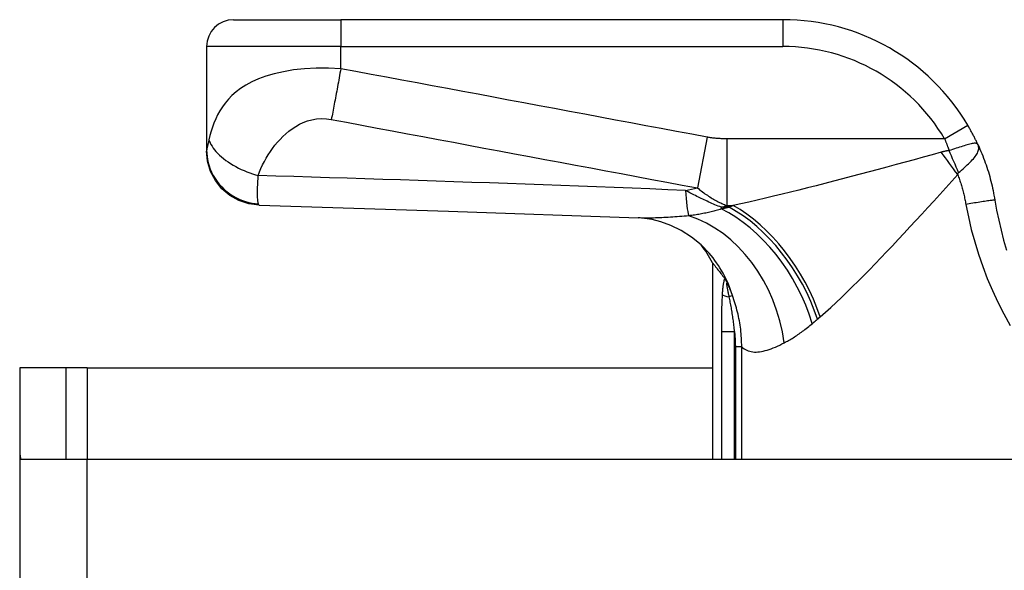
# Model space of a CAD drawing. Header units: inches. Extents: x 15 to 513, y 46 to 241.
# Tile 27 of 256: x 69.434 to 70.879, y 46.465 to 47.273. Entities that reach past the tile are written whole.
import ezdxf

# ---------------------------------------------------------------- set-up
doc = ezdxf.new("R2010")
doc.units = ezdxf.units.IN
doc.header["$MEASUREMENT"] = 0
doc.layers.add('Visible Edges(ANSI)', color=7, linetype='Continuous', lineweight=25)
doc.layers.add('Visible Tangent Edges(ANSI)', color=7, linetype='Continuous', lineweight=25)

msp = doc.modelspace()

# ---------------------------------------------------------------- linework, layer by layer
at = {"layer": 'Visible Edges(ANSI)'}
for p, q in [((69.7479, 47.2727), (69.9054, 47.2727)), ((70.5544, 47.2727), (69.9054, 47.2727)), ((69.7085, 47.2333), (69.7085, 47.0812)), ((69.7085, 47.0812), (69.7085, 47.08)), ((70.451, 46.9161), (70.451, 46.6278)), ((70.4684, 46.8934), (70.4689, 46.8926)), ((69.5021, 46.7618), (69.4341, 46.7618)), ((69.4341, 46.7618), (69.4341, 46.6448)), ((69.5331, 46.7618), (69.5021, 46.7618)), ((69.5021, 46.6278), (69.5021, 46.7618)), ((69.5331, 46.7618), (70.451, 46.7618)), ((69.4341, 46.6448), (69.4341, 45.9268)), ((69.4356, 46.6278), (69.5331, 46.6278)), ((69.5331, 46.6278), (72.0911, 46.6278))]:
    msp.add_line(p, q, dxfattribs=at)
at = {"layer": 'Visible Edges(ANSI)', "flags": 128}
for points in [[(70.8407, 47.0892), (70.8401, 47.0904), (70.8395, 47.0916), (70.839, 47.0928), (70.8384, 47.094), (70.8378, 47.0952), (70.8372, 47.0964), (70.8366, 47.0976), (70.836, 47.0988), (70.8354, 47.1), (70.8348, 47.1012), (70.8342, 47.1024), (70.8336, 47.1036), (70.8329, 47.1048), (70.8323, 47.106), (70.8316, 47.1072), (70.831, 47.1084), (70.8303, 47.1096), (70.8297, 47.1108), (70.829, 47.112), (70.8283, 47.1132), (70.8277, 47.1144), (70.827, 47.1156), (70.8263, 47.1168), (70.8256, 47.118)], [(70.8407, 47.0892), (70.8421, 47.0859), (70.8435, 47.0827), (70.8449, 47.0794), (70.8463, 47.0762), (70.8476, 47.0729), (70.8489, 47.0695), (70.8501, 47.0662), (70.8513, 47.0629), (70.8525, 47.0595), (70.8536, 47.0561), (70.8547, 47.0528), (70.8558, 47.0494), (70.8568, 47.046), (70.8578, 47.0426), (70.8587, 47.0391), (70.8596, 47.0357), (70.8604, 47.0323), (70.8613, 47.0288), (70.862, 47.0254), (70.8628, 47.0219), (70.8635, 47.0184), (70.8641, 47.015), (70.8648, 47.0115), (70.8654, 47.008)], [(69.7857, 47.0007), (69.7705, 47.0026), (69.756, 47.0074), (69.7426, 47.0149), (69.731, 47.0247), (69.7214, 47.0367), (69.7143, 47.0502), (69.71, 47.0649), (69.7085, 47.08)], [(69.7857, 47.0007), (70.0637, 46.992), (70.3419, 46.9819)], [(70.8654, 47.008), (70.868, 46.9932), (70.871, 46.9785), (70.8744, 46.9638), (70.8781, 46.9492), (70.8823, 46.9347)], [(70.4461, 46.93), (70.4342, 46.9423), (70.4203, 46.9536), (70.4052, 46.9633), (70.3899, 46.9708), (70.3753, 46.9761), (70.3622, 46.9794), (70.351, 46.9812), (70.3419, 46.9819)], [(70.451, 46.9161), (70.451, 46.916), (70.4511, 46.9159), (70.4513, 46.9157), (70.4515, 46.9154), (70.4518, 46.915), (70.4521, 46.9146), (70.4526, 46.9141), (70.453, 46.9135), (70.4536, 46.9128), (70.4542, 46.912), (70.4548, 46.9112), (70.4555, 46.9103), (70.4563, 46.9093), (70.4571, 46.9082), (70.458, 46.9071), (70.459, 46.9058), (70.46, 46.9045), (70.461, 46.9032), (70.4621, 46.9017), (70.4633, 46.9002), (70.4645, 46.8986), (70.4657, 46.8969), (70.467, 46.8952), (70.4684, 46.8934)], [(70.4689, 46.8926), (70.4691, 46.8924), (70.4692, 46.8922), (70.4694, 46.8919), (70.4696, 46.8917), (70.4697, 46.8914), (70.4699, 46.8911), (70.4701, 46.8908), (70.4703, 46.8905), (70.4705, 46.8902), (70.4707, 46.8898), (70.4709, 46.8895), (70.4711, 46.8891), (70.4713, 46.8888), (70.4715, 46.8884), (70.4717, 46.888), (70.4719, 46.8877), (70.4721, 46.8873), (70.4723, 46.8869), (70.4725, 46.8865), (70.4727, 46.8862), (70.4729, 46.8858), (70.4731, 46.8854), (70.4733, 46.885), (70.4735, 46.8846)]]:
    msp.add_lwpolyline(points, dxfattribs=at)
at = {"layer": 'Visible Edges(ANSI)'}
for centre, radius, start, end in [((69.7479, 47.2333), 0.0394, 90, 180), ((70.5544, 46.9577), 0.315, 30.5805, 90), ((70.2774, 46.8232), 0.1969, 28.1462, 37.2505), ((69.5331, 46.6448), 0.099, 180, 189.8877)]:
    msp.add_arc(centre, radius, start, end, dxfattribs=at)
at = {"layer": 'Visible Tangent Edges(ANSI)'}
for p, q in [((69.9054, 47.2727), (69.9054, 47.2333)), ((70.5544, 47.2727), (70.5544, 47.2333)), ((69.9054, 47.2333), (69.7085, 47.2333)), ((69.9054, 47.2008), (69.9054, 47.2333)), ((69.9054, 47.2333), (70.5544, 47.2333)), ((70.7917, 47.0979), (70.8256, 47.118)), ((70.443, 47.1004), (70.429, 47.0258)), ((70.7917, 47.0979), (70.472, 47.0979)), ((70.472, 47.0979), (70.472, 47)), ((70.4638, 46.9974), (70.4638, 46.995)), ((70.4753, 46.9974), (70.4638, 46.9974)), ((70.472, 47), (70.4811, 47)), ((70.4803, 46.8679), (70.4755, 46.8661)), ((70.4641, 46.8152), (70.4831, 46.8152)), ((70.4641, 46.8152), (70.4641, 46.6278)), ((70.4831, 46.6278), (70.4831, 46.8152)), ((70.4938, 46.7928), (70.4845, 46.7928)), ((70.4845, 46.7928), (70.4845, 46.6278)), ((70.4938, 46.6278), (70.4938, 46.7928)), ((69.5331, 46.7618), (69.5331, 46.6278)), ((69.5331, 45.9268), (69.5331, 46.6278))]:
    msp.add_line(p, q, dxfattribs=at)
at = {"layer": 'Visible Tangent Edges(ANSI)', "flags": 128}
for points in [[(69.9054, 47.2008), (69.8874, 47.2016), (69.8695, 47.2015), (69.8523, 47.2006), (69.8361, 47.1989), (69.8211, 47.1964), (69.8075, 47.1933), (69.7953, 47.1897), (69.7844, 47.1857), (69.7747, 47.1813), (69.766, 47.1767), (69.7584, 47.1718), (69.7517, 47.1667), (69.7457, 47.1614), (69.7404, 47.1559), (69.7357, 47.1504), (69.7316, 47.1447), (69.7279, 47.1389), (69.7246, 47.133), (69.7218, 47.1271), (69.7192, 47.1211), (69.717, 47.1151), (69.715, 47.109), (69.7134, 47.1028), (69.7119, 47.0966)], [(69.9054, 47.2008), (69.9048, 47.1975), (69.9042, 47.1941), (69.9036, 47.1908), (69.903, 47.1875), (69.9024, 47.1841), (69.9018, 47.1808), (69.9012, 47.1775), (69.9006, 47.1741), (69.9, 47.1709), (69.8994, 47.1676), (69.8988, 47.1643), (69.8982, 47.1611), (69.8976, 47.1579), (69.897, 47.1548), (69.8964, 47.1517), (69.8959, 47.1486), (69.8953, 47.1456), (69.8947, 47.1427), (69.8941, 47.1398), (69.8936, 47.137), (69.893, 47.1342), (69.8925, 47.1315), (69.892, 47.1289), (69.8915, 47.1263)], [(70.443, 47.1004), (70.4205, 47.1046), (70.398, 47.1088), (70.3757, 47.1129), (70.3533, 47.1171), (70.3309, 47.1213), (70.3085, 47.1255), (70.2861, 47.1297), (70.2637, 47.1339), (70.2413, 47.138), (70.2189, 47.1422), (70.1965, 47.1464), (70.1741, 47.1506), (70.1517, 47.1548), (70.1293, 47.159), (70.1069, 47.1632), (70.0845, 47.1673), (70.0621, 47.1715), (70.0397, 47.1757), (70.0174, 47.1799), (69.995, 47.1841), (69.9726, 47.1883), (69.9501, 47.1925), (69.9277, 47.1967), (69.9054, 47.2008)], [(69.7841, 47.044), (69.786, 47.0493), (69.7882, 47.0546), (69.7906, 47.0597), (69.7932, 47.0647), (69.7959, 47.0696), (69.7989, 47.0745), (69.802, 47.0792), (69.8053, 47.0838), (69.8088, 47.0884), (69.8125, 47.0928), (69.8164, 47.097), (69.8204, 47.1012), (69.8247, 47.1052), (69.8293, 47.109), (69.8341, 47.1127), (69.8392, 47.1161), (69.8446, 47.1192), (69.8504, 47.1219), (69.8566, 47.1242), (69.8631, 47.126), (69.8699, 47.1272), (69.877, 47.1276), (69.8842, 47.1274), (69.8915, 47.1263)], [(69.8915, 47.1263), (69.9138, 47.1221), (69.9362, 47.1179), (69.9586, 47.1137), (69.981, 47.1095), (70.0034, 47.1054), (70.0258, 47.1012), (70.0482, 47.097), (70.0706, 47.0928), (70.093, 47.0886), (70.1154, 47.0844), (70.1378, 47.0802), (70.1602, 47.0761), (70.1826, 47.0719), (70.205, 47.0677), (70.2274, 47.0635), (70.2498, 47.0593), (70.2722, 47.0551), (70.2945, 47.0509), (70.3169, 47.0468), (70.3393, 47.0426), (70.3617, 47.0384), (70.3841, 47.0342), (70.4066, 47.03), (70.429, 47.0258)], [(69.7119, 47.0966), (69.7117, 47.0958), (69.7116, 47.0949), (69.7114, 47.0941), (69.7112, 47.0933), (69.711, 47.0925), (69.7108, 47.0917), (69.7106, 47.091), (69.7104, 47.0902), (69.7103, 47.0895), (69.7101, 47.0888), (69.7099, 47.0881), (69.7097, 47.0874), (69.7096, 47.0867), (69.7094, 47.086), (69.7092, 47.0854), (69.7091, 47.0848), (69.709, 47.0842), (69.7088, 47.0837), (69.7088, 47.0832), (69.7087, 47.0827), (69.7086, 47.0823), (69.7086, 47.0819), (69.7085, 47.0816), (69.7085, 47.0812)], [(69.7119, 47.0966), (69.7127, 47.0943), (69.7137, 47.0919), (69.7149, 47.0894), (69.7164, 47.0869), (69.7181, 47.0843), (69.72, 47.0817), (69.7222, 47.0791), (69.7247, 47.0765), (69.7273, 47.0739), (69.7302, 47.0713), (69.7333, 47.0688), (69.7365, 47.0663), (69.74, 47.0639), (69.7436, 47.0615), (69.7474, 47.0593), (69.7512, 47.0571), (69.7552, 47.055), (69.7593, 47.0531), (69.7634, 47.0512), (69.7675, 47.0495), (69.7717, 47.0479), (69.7759, 47.0465), (69.78, 47.0452), (69.7841, 47.044)], [(70.472, 47.0979), (70.4708, 47.0979), (70.4696, 47.0979), (70.4684, 47.098), (70.4672, 47.098), (70.4659, 47.098), (70.4647, 47.0981), (70.4635, 47.0981), (70.4623, 47.0982), (70.4611, 47.0982), (70.4599, 47.0983), (70.4587, 47.0984), (70.4575, 47.0985), (70.4563, 47.0986), (70.4551, 47.0987), (70.4539, 47.0988), (70.4526, 47.0989), (70.4514, 47.0991), (70.4502, 47.0992), (70.449, 47.0994), (70.4478, 47.0996), (70.4466, 47.0997), (70.4454, 47.0999), (70.4442, 47.1001), (70.443, 47.1004)], [(70.7917, 47.0979), (70.792, 47.0972), (70.7922, 47.0965), (70.7925, 47.0958), (70.7928, 47.0951), (70.7931, 47.0944), (70.7933, 47.0937), (70.7936, 47.093), (70.7939, 47.0923), (70.7942, 47.0915), (70.7944, 47.0908), (70.7947, 47.0901), (70.795, 47.0894), (70.7952, 47.0887), (70.7955, 47.088), (70.7958, 47.0872), (70.796, 47.0865), (70.7963, 47.0858), (70.7966, 47.0851), (70.7968, 47.0843), (70.7971, 47.0836), (70.7973, 47.0829), (70.7976, 47.0822), (70.7979, 47.0815), (70.7981, 47.0807)], [(70.8407, 47.0892), (70.8402, 47.0899), (70.8396, 47.0905), (70.8389, 47.091), (70.8381, 47.0912), (70.8371, 47.0914), (70.8361, 47.0914), (70.8348, 47.0913), (70.8335, 47.0911), (70.832, 47.0908), (70.8304, 47.0904), (70.8286, 47.09), (70.8267, 47.0895), (70.8248, 47.089), (70.8227, 47.0884), (70.8205, 47.0877), (70.8182, 47.087), (70.8159, 47.0863), (70.8135, 47.0856), (70.811, 47.0848), (70.8085, 47.084), (70.8059, 47.0832), (70.8033, 47.0824), (70.8007, 47.0815), (70.7981, 47.0807)], [(70.8122, 47.0483), (70.8143, 47.0502), (70.8165, 47.0521), (70.8187, 47.054), (70.8208, 47.0559), (70.8229, 47.0577), (70.8249, 47.0596), (70.8269, 47.0614), (70.8288, 47.0633), (70.8306, 47.0651), (70.8323, 47.0669), (70.8339, 47.0687), (70.8353, 47.0704), (70.8367, 47.0721), (70.8379, 47.0738), (70.8389, 47.0755), (70.8398, 47.0771), (70.8406, 47.0787), (70.8411, 47.0802), (70.8415, 47.0817), (70.8417, 47.0832), (70.8418, 47.0847), (70.8416, 47.0862), (70.8412, 47.0877), (70.8407, 47.0892)], [(69.7085, 47.0812), (69.7087, 47.0767), (69.7091, 47.0722), (69.7098, 47.0675), (69.7108, 47.0628), (69.7122, 47.0581), (69.7138, 47.0534), (69.7158, 47.0488), (69.7181, 47.0442), (69.7208, 47.0398), (69.7238, 47.0355), (69.727, 47.0313), (69.7306, 47.0274), (69.7344, 47.0237), (69.7384, 47.0203), (69.7426, 47.0172), (69.747, 47.0143), (69.7516, 47.0117), (69.7562, 47.0095), (69.7609, 47.0076), (69.7657, 47.006), (69.7704, 47.0047), (69.7752, 47.0037), (69.7799, 47.003), (69.7845, 47.0025)], [(70.7866, 47.0782), (70.7734, 47.0746), (70.7601, 47.0709), (70.7468, 47.0673), (70.7335, 47.0637), (70.7203, 47.0601), (70.707, 47.0565), (70.6939, 47.053), (70.6807, 47.0494), (70.6676, 47.046), (70.6546, 47.0425), (70.6416, 47.0391), (70.6287, 47.0357), (70.6158, 47.0324), (70.6031, 47.0291), (70.5904, 47.0259), (70.5779, 47.0227), (70.5654, 47.0196), (70.553, 47.0166), (70.5407, 47.0136), (70.5285, 47.0107), (70.5165, 47.0079), (70.5045, 47.0052), (70.4927, 47.0025), (70.4811, 47)], [(70.7981, 47.0807), (70.7976, 47.0806), (70.7971, 47.0806), (70.7966, 47.0805), (70.7961, 47.0804), (70.7956, 47.0803), (70.7951, 47.0802), (70.7946, 47.0801), (70.7941, 47.08), (70.7936, 47.0799), (70.7931, 47.0798), (70.7927, 47.0797), (70.7922, 47.0796), (70.7917, 47.0795), (70.7912, 47.0794), (70.7908, 47.0793), (70.7903, 47.0792), (70.7898, 47.0791), (70.7894, 47.0789), (70.7889, 47.0788), (70.7884, 47.0787), (70.788, 47.0786), (70.7875, 47.0785), (70.7871, 47.0783), (70.7866, 47.0782)], [(69.7845, 47.0025), (69.7843, 47.0032), (69.7841, 47.004), (69.7839, 47.0049), (69.7838, 47.0059), (69.7837, 47.0071), (69.7836, 47.0083), (69.7835, 47.0096), (69.7834, 47.0111), (69.7833, 47.0126), (69.7833, 47.0143), (69.7833, 47.0161), (69.7833, 47.018), (69.7833, 47.0199), (69.7833, 47.0218), (69.7833, 47.0236), (69.7834, 47.0256), (69.7834, 47.0276), (69.7835, 47.0297), (69.7836, 47.0318), (69.7837, 47.0341), (69.7838, 47.0364), (69.7839, 47.0389), (69.784, 47.0414), (69.7841, 47.044)], [(70.4113, 47.0222), (70.3852, 47.0233), (70.359, 47.0243), (70.3329, 47.0253), (70.3068, 47.0264), (70.2806, 47.0274), (70.2545, 47.0283), (70.2283, 47.0293), (70.2022, 47.0303), (70.1761, 47.0312), (70.1499, 47.0322), (70.1238, 47.0331), (70.0976, 47.034), (70.0715, 47.0349), (70.0454, 47.0358), (70.0192, 47.0367), (69.9931, 47.0375), (69.967, 47.0384), (69.9409, 47.0392), (69.9147, 47.04), (69.8886, 47.0409), (69.8625, 47.0416), (69.8363, 47.0424), (69.8102, 47.0432), (69.7841, 47.044)], [(70.6089, 46.8367), (70.6166, 46.8435), (70.6244, 46.8505), (70.6323, 46.8578), (70.6402, 46.8653), (70.6483, 46.8731), (70.6564, 46.881), (70.6646, 46.8891), (70.6729, 46.8974), (70.6812, 46.9058), (70.6895, 46.9144), (70.698, 46.9231), (70.7065, 46.932), (70.715, 46.941), (70.7236, 46.9501), (70.7322, 46.9593), (70.7408, 46.9686), (70.7495, 46.978), (70.7583, 46.9875), (70.767, 46.997), (70.7758, 47.0066), (70.7845, 47.0163), (70.7933, 47.0259), (70.8021, 47.0356), (70.8109, 47.0454)], [(70.8109, 47.0454), (70.8109, 47.0455), (70.8109, 47.0457), (70.811, 47.0459), (70.811, 47.046), (70.8111, 47.0462), (70.8111, 47.0464), (70.8111, 47.0465), (70.8112, 47.0467), (70.8112, 47.0468), (70.8113, 47.0469), (70.8113, 47.0471), (70.8114, 47.0472), (70.8114, 47.0473), (70.8115, 47.0474), (70.8116, 47.0476), (70.8116, 47.0477), (70.8117, 47.0478), (70.8117, 47.0479), (70.8118, 47.048), (70.8119, 47.048), (70.8119, 47.0481), (70.812, 47.0482), (70.8121, 47.0483), (70.8122, 47.0483)], [(70.8109, 47.0454), (70.8115, 47.0436), (70.8122, 47.0418), (70.8128, 47.04), (70.8134, 47.0382), (70.814, 47.0364), (70.8146, 47.0346), (70.8152, 47.0328), (70.8158, 47.031), (70.8163, 47.0292), (70.8168, 47.0274), (70.8174, 47.0256), (70.8179, 47.0238), (70.8184, 47.022), (70.8188, 47.0201), (70.8193, 47.0183), (70.8198, 47.0165), (70.8202, 47.0146), (70.8206, 47.0128), (70.821, 47.011), (70.8214, 47.0091), (70.8218, 47.0073), (70.8222, 47.0054), (70.8225, 47.0036), (70.8229, 47.0017)], [(70.429, 47.0258), (70.4308, 47.0243), (70.4326, 47.0228), (70.4344, 47.0214), (70.4362, 47.02), (70.438, 47.0187), (70.4398, 47.0174), (70.4416, 47.0162), (70.4434, 47.015), (70.4452, 47.0138), (70.447, 47.0126), (70.4488, 47.0115), (70.4506, 47.0105), (70.4524, 47.0094), (70.4541, 47.0084), (70.4559, 47.0075), (70.4577, 47.0065), (70.4595, 47.0056), (70.4613, 47.0047), (70.4631, 47.0039), (70.4648, 47.003), (70.4666, 47.0022), (70.4684, 47.0015), (70.4702, 47.0007), (70.472, 47)], [(70.4638, 46.9974), (70.4615, 46.9984), (70.4592, 46.9993), (70.4569, 47.0003), (70.4546, 47.0012), (70.4523, 47.0022), (70.45, 47.0032), (70.4478, 47.0042), (70.4455, 47.0052), (70.4433, 47.0062), (70.4411, 47.0072), (70.4389, 47.0083), (70.4367, 47.0093), (70.4345, 47.0103), (70.4323, 47.0114), (70.4302, 47.0125), (70.4281, 47.0135), (70.4259, 47.0146), (70.4238, 47.0157), (70.4217, 47.0167), (70.4196, 47.0178), (70.4175, 47.0189), (70.4154, 47.02), (70.4134, 47.0211), (70.4113, 47.0222)], [(69.7857, 47.0007), (69.7856, 47.0007), (69.7856, 47.0007), (69.7855, 47.0007), (69.7855, 47.0008), (69.7854, 47.0008), (69.7854, 47.0008), (69.7853, 47.0009), (69.7853, 47.0009), (69.7852, 47.001), (69.7852, 47.001), (69.7851, 47.0011), (69.7851, 47.0012), (69.785, 47.0012), (69.785, 47.0013), (69.7849, 47.0014), (69.7849, 47.0015), (69.7848, 47.0016), (69.7848, 47.0017), (69.7847, 47.0018), (69.7847, 47.002), (69.7846, 47.0021), (69.7846, 47.0022), (69.7845, 47.0024), (69.7845, 47.0025)], [(70.4753, 46.9974), (70.4748, 46.9973), (70.4743, 46.9972), (70.4738, 46.9971), (70.4734, 46.997), (70.4729, 46.9969), (70.4724, 46.9968), (70.4719, 46.9967), (70.4714, 46.9966), (70.471, 46.9965), (70.4705, 46.9964), (70.47, 46.9963), (70.4695, 46.9962), (70.4691, 46.9961), (70.4686, 46.996), (70.4681, 46.9959), (70.4676, 46.9958), (70.4672, 46.9957), (70.4667, 46.9956), (70.4662, 46.9955), (70.4657, 46.9954), (70.4653, 46.9953), (70.4648, 46.9952), (70.4643, 46.9951), (70.4638, 46.995)], [(70.4811, 47), (70.4809, 46.9999), (70.4806, 46.9998), (70.4804, 46.9997), (70.4802, 46.9995), (70.4799, 46.9994), (70.4797, 46.9993), (70.4794, 46.9992), (70.4792, 46.9991), (70.4789, 46.999), (70.4787, 46.9989), (70.4784, 46.9988), (70.4782, 46.9987), (70.478, 46.9986), (70.4777, 46.9985), (70.4775, 46.9984), (70.4772, 46.9983), (70.477, 46.9982), (70.4767, 46.9981), (70.4765, 46.998), (70.4763, 46.9979), (70.476, 46.9978), (70.4758, 46.9976), (70.4755, 46.9975), (70.4753, 46.9974)], [(70.8654, 47.008), (70.8653, 47.0081), (70.865, 47.0081), (70.8646, 47.008), (70.864, 47.008), (70.8633, 47.0079), (70.8623, 47.0078), (70.8611, 47.0076), (70.8598, 47.0074), (70.8583, 47.0072), (70.8566, 47.007), (70.8547, 47.0067), (70.8526, 47.0064), (70.8504, 47.0061), (70.8481, 47.0057), (70.8457, 47.0054), (70.8432, 47.005), (70.8407, 47.0046), (70.8381, 47.0042), (70.8355, 47.0038), (70.8329, 47.0034), (70.8303, 47.0029), (70.8278, 47.0025), (70.8253, 47.0021), (70.8229, 47.0017)], [(70.8229, 47.0017), (70.8265, 46.9833), (70.8308, 46.9649), (70.8358, 46.9467), (70.8413, 46.9286), (70.8475, 46.9106), (70.8543, 46.8929), (70.8618, 46.8754), (70.8698, 46.858), (70.8784, 46.8409), (70.8876, 46.8241)], [(70.4163, 46.985), (70.4128, 46.9846), (70.4094, 46.9843), (70.406, 46.9841), (70.4026, 46.9838), (70.3992, 46.9835), (70.3959, 46.9833), (70.3926, 46.983), (70.3893, 46.9828), (70.3861, 46.9826), (70.3829, 46.9825), (70.3797, 46.9823), (70.3766, 46.9821), (70.3735, 46.982), (70.3704, 46.9819), (70.3674, 46.9818), (70.3644, 46.9817), (70.3615, 46.9817), (70.3585, 46.9817), (70.3557, 46.9816), (70.3528, 46.9816), (70.35, 46.9817), (70.3473, 46.9817), (70.3446, 46.9818), (70.3419, 46.9819)], [(70.4638, 46.995), (70.462, 46.9944), (70.4602, 46.9939), (70.4583, 46.9933), (70.4565, 46.9928), (70.4546, 46.9923), (70.4527, 46.9918), (70.4508, 46.9913), (70.4489, 46.9908), (70.4469, 46.9903), (70.445, 46.9899), (70.443, 46.9894), (70.441, 46.989), (70.439, 46.9886), (70.437, 46.9882), (70.435, 46.9878), (70.4329, 46.9875), (70.4309, 46.9871), (70.4288, 46.9868), (70.4268, 46.9864), (70.4247, 46.9861), (70.4226, 46.9858), (70.4205, 46.9855), (70.4184, 46.9852), (70.4163, 46.985)], [(70.4689, 46.8926), (70.4686, 46.892), (70.4683, 46.8913), (70.4681, 46.8906), (70.4678, 46.8898), (70.4676, 46.889), (70.4674, 46.8881), (70.4672, 46.8872), (70.467, 46.8862), (70.4668, 46.8853), (70.4666, 46.8843), (70.4665, 46.8833), (70.4663, 46.8823), (70.4662, 46.8812), (70.466, 46.8802), (70.4659, 46.8791), (70.4658, 46.878), (70.4657, 46.877), (70.4656, 46.8759), (70.4655, 46.8748), (70.4654, 46.8737), (70.4653, 46.8726), (70.4653, 46.8715), (70.4652, 46.8704), (70.4651, 46.8693)], [(70.4755, 46.8661), (70.4752, 46.8675), (70.4749, 46.8689), (70.4746, 46.8702), (70.4744, 46.8716), (70.4741, 46.8729), (70.4738, 46.8742), (70.4736, 46.8755), (70.4733, 46.8767), (70.4731, 46.8779), (70.4729, 46.8791), (70.4726, 46.8802), (70.4725, 46.8813), (70.4723, 46.8823), (70.4721, 46.8832), (70.4721, 46.8841), (70.472, 46.8848), (70.472, 46.8854), (70.472, 46.8858), (70.4721, 46.8861), (70.4723, 46.8862), (70.4725, 46.886), (70.4728, 46.8857), (70.4732, 46.8853), (70.4735, 46.8846)], [(70.4803, 46.8679), (70.4801, 46.8686), (70.4798, 46.8693), (70.4796, 46.87), (70.4793, 46.8707), (70.479, 46.8714), (70.4788, 46.8721), (70.4785, 46.8728), (70.4782, 46.8735), (70.4779, 46.8742), (70.4777, 46.8749), (70.4774, 46.8756), (70.4771, 46.8763), (70.4768, 46.877), (70.4765, 46.8777), (70.4762, 46.8784), (70.4759, 46.8791), (70.4756, 46.8798), (70.4753, 46.8805), (70.475, 46.8812), (70.4747, 46.8819), (70.4744, 46.8826), (70.4741, 46.8833), (70.4738, 46.884), (70.4735, 46.8846)], [(70.4651, 46.8693), (70.465, 46.8671), (70.4649, 46.8648), (70.4648, 46.8626), (70.4647, 46.8604), (70.4646, 46.8581), (70.4645, 46.8559), (70.4645, 46.8536), (70.4644, 46.8514), (70.4644, 46.8491), (70.4643, 46.8468), (70.4643, 46.8446), (70.4643, 46.8423), (70.4642, 46.8401), (70.4642, 46.8378), (70.4642, 46.8355), (70.4642, 46.8333), (70.4642, 46.831), (70.4642, 46.8288), (70.4641, 46.8265), (70.4641, 46.8242), (70.4641, 46.822), (70.4641, 46.8197), (70.4641, 46.8175), (70.4641, 46.8152)], [(70.4831, 46.8152), (70.483, 46.8174), (70.4828, 46.8197), (70.4826, 46.8219), (70.4823, 46.8241), (70.4821, 46.8263), (70.4818, 46.8285), (70.4816, 46.8307), (70.4813, 46.8329), (70.481, 46.8351), (70.4807, 46.8372), (70.4804, 46.8394), (70.48, 46.8415), (70.4797, 46.8436), (70.4793, 46.8458), (70.479, 46.8479), (70.4786, 46.85), (70.4782, 46.852), (70.4779, 46.8541), (70.4775, 46.8562), (70.4771, 46.8582), (70.4767, 46.8602), (70.4763, 46.8622), (70.4759, 46.8642), (70.4755, 46.8661)], [(70.4938, 46.7928), (70.4938, 46.796), (70.4937, 46.7992), (70.4936, 46.8024), (70.4935, 46.8056), (70.4932, 46.8088), (70.493, 46.812), (70.4927, 46.8152), (70.4923, 46.8184), (70.4919, 46.8215), (70.4914, 46.8247), (70.4909, 46.8279), (70.4904, 46.831), (70.4898, 46.8342), (70.4891, 46.8373), (70.4884, 46.8404), (70.4877, 46.8435), (70.4869, 46.8466), (70.4861, 46.8497), (70.4853, 46.8528), (70.4844, 46.8558), (70.4834, 46.8589), (70.4824, 46.8619), (70.4814, 46.8649), (70.4803, 46.8679)], [(70.6051, 46.8333), (70.6052, 46.8335), (70.6054, 46.8336), (70.6055, 46.8337), (70.6057, 46.8339), (70.6059, 46.834), (70.606, 46.8342), (70.6062, 46.8343), (70.6063, 46.8344), (70.6065, 46.8346), (70.6067, 46.8347), (70.6068, 46.8349), (70.607, 46.835), (70.6071, 46.8352), (70.6073, 46.8353), (70.6075, 46.8354), (70.6076, 46.8356), (70.6078, 46.8357), (70.608, 46.8359), (70.6081, 46.836), (70.6083, 46.8361), (70.6084, 46.8363), (70.6086, 46.8364), (70.6088, 46.8366), (70.6089, 46.8367)], [(70.5562, 46.7986), (70.5578, 46.7994), (70.5594, 46.8003), (70.5611, 46.8012), (70.5627, 46.8021), (70.5644, 46.8031), (70.566, 46.804), (70.5677, 46.8051), (70.5694, 46.8061), (70.5711, 46.8072), (70.5728, 46.8083), (70.5745, 46.8094), (70.5762, 46.8106), (70.578, 46.8117), (70.5797, 46.813), (70.5815, 46.8142), (70.5832, 46.8155), (70.585, 46.8168), (70.5867, 46.8181), (70.5885, 46.8195), (70.5903, 46.8209), (70.5921, 46.8223), (70.5939, 46.8238), (70.5957, 46.8253), (70.5975, 46.8268)], [(70.5975, 46.8268), (70.5978, 46.827), (70.5981, 46.8273), (70.5984, 46.8276), (70.5987, 46.8278), (70.5991, 46.8281), (70.5994, 46.8284), (70.5997, 46.8287), (70.6, 46.8289), (70.6003, 46.8292), (70.6006, 46.8295), (70.6009, 46.8297), (70.6013, 46.83), (70.6016, 46.8303), (70.6019, 46.8306), (70.6022, 46.8308), (70.6025, 46.8311), (70.6028, 46.8314), (70.6032, 46.8317), (70.6035, 46.8319), (70.6038, 46.8322), (70.6041, 46.8325), (70.6044, 46.8328), (70.6047, 46.833), (70.6051, 46.8333)], [(70.4831, 46.8152), (70.4833, 46.8143), (70.4834, 46.8133), (70.4835, 46.8124), (70.4835, 46.8115), (70.4836, 46.8105), (70.4837, 46.8096), (70.4838, 46.8087), (70.4839, 46.8077), (70.4839, 46.8068), (70.484, 46.8059), (70.4841, 46.8049), (70.4841, 46.804), (70.4842, 46.8031), (70.4842, 46.8021), (70.4843, 46.8012), (70.4843, 46.8003), (70.4844, 46.7993), (70.4844, 46.7984), (70.4844, 46.7974), (70.4844, 46.7965), (70.4844, 46.7956), (70.4845, 46.7946), (70.4845, 46.7937), (70.4845, 46.7928)], [(70.4938, 46.7928), (70.4956, 46.7912), (70.4974, 46.7898), (70.4993, 46.7887), (70.5014, 46.7876), (70.5034, 46.7868), (70.5056, 46.7861), (70.5078, 46.7857), (70.5101, 46.7853), (70.5125, 46.7851), (70.515, 46.7851), (70.5175, 46.7853), (70.5201, 46.7855), (70.5227, 46.7859), (70.5255, 46.7865), (70.5283, 46.7872), (70.5311, 46.788), (70.5341, 46.7889), (70.5371, 46.79), (70.5401, 46.7912), (70.5432, 46.7924), (70.5464, 46.7938), (70.5496, 46.7953), (70.5529, 46.7969), (70.5562, 46.7986)]]:
    msp.add_lwpolyline(points, dxfattribs=at)
at = {"layer": 'Visible Tangent Edges(ANSI)'}
msp.add_arc((70.5544, 46.9577), 0.2756, 30.5805, 90, dxfattribs=at)
for centre, major_axis, ratio, start_param, end_param in [((70.7866, 47.0454), (-0.1164, 0.1588), 0.099559, 4.639553, 4.847409), ((70.7981, 47.0521), (-0.0778, 0.1808), 0.058123, 4.666855, 4.846581), ((66.9333, 47.3931), (3.6726, -0.2797), 0.09119, 5.963131, 5.978489), ((70.4253, 47.0968), (-0.0048, -0.118), 0.119705, 5.400993, 5.962795), ((66.9519, 47.4925), (3.6723, -0.3833), 0.123492, 5.999185, 6.006887), ((70.4753, 46.8333), (-0.0989, 0.1702), 0.604176, 4.374903, 5.517504), ((70.4811, 46.8367), (-0.0981, 0.1707), 0.594817, 4.382906, 5.514832), ((70.4013, 46.7986), (-0.0635, 0.1863), 0.76978, 4.456044, 5.771273), ((70.4638, 46.8268), (0.0965, -0.1716), 0.627605, 1.231527, 2.411005), ((70.2974, 46.801), (0.1487, 0.129), 0.924855, 5.892344, 6.283185), ((70.4841, 46.8693), (-0.0197, 0.0011), 0.203793, 0.278045, 1.130973)]:
    msp.add_ellipse(centre, major_axis=major_axis, ratio=ratio, start_param=start_param, end_param=end_param, dxfattribs=at)

doc.saveas('drawing.dxf')
